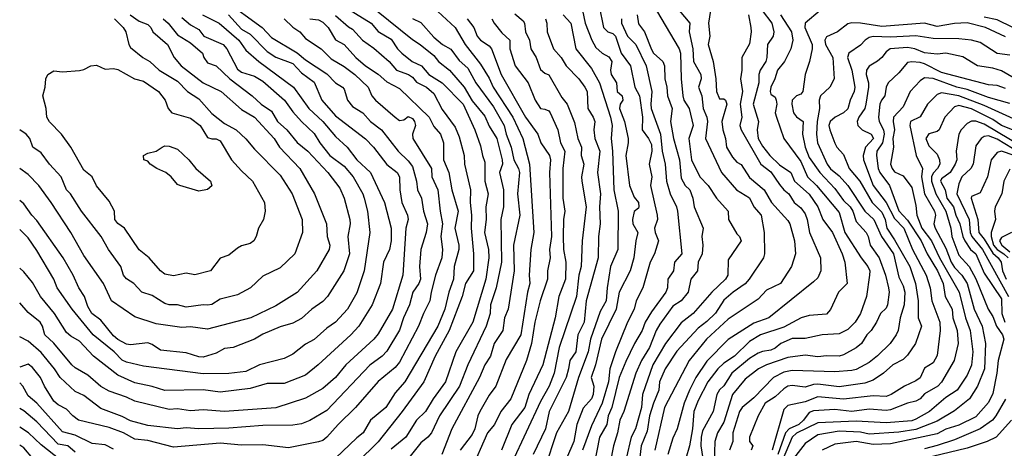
# Model space of a CAD drawing. Header units: metres. Extents: x -51132 to -49532, y -231222 to -229437.
# Tile 214 of 256: x -51132 to -51016, y -230495 to -230444. Entities that reach past the tile are written whole.
import ezdxf

# ---------------------------------------------------------------- set-up
doc = ezdxf.new("R2010")
doc.units = ezdxf.units.M
for name, color, linetype in [('CONTOUR_HALF', 8, 'Continuous'), ('CONTOUR_INDEX', 1, 'Continuous'), ('CONTOUR_INTER', 3, 'Continuous')]:
    doc.layers.add(name, color=color, linetype=linetype)

msp = doc.modelspace()

# ---------------------------------------------------------------- linework, layer by layer
at = {"layer": 'CONTOUR_HALF'}
for points, elevation in [([(-51107.58, -230442.01), (-51103.19, -230445.26), (-51102.08, -230446.44), (-51099.08, -230448.22), (-51098.08, -230449.04), (-51095.58, -230450.7), (-51094.58, -230451.73), (-51093.78, -230452.26), (-51093.58, -230452.48), (-51093.16, -230453.76), (-51092.58, -230454.52), (-51091.4, -230455.26), (-51090.5, -230456.26), (-51089.19, -230457.26), (-51087.26, -230459.76), (-51086.08, -230460.87), (-51085.58, -230461.55), (-51085.11, -230463.26), (-51084.99, -230464.26), (-51084.51, -230465.26), (-51084.27, -230466.76), (-51083.79, -230468.26), (-51083.95, -230469.26), (-51084.59, -230471.26), (-51084.74, -230473.26), (-51084.64, -230474.76), (-51084.82, -230475.26), (-51085.52, -230476.26), (-51085.92, -230477.76), (-51086.6, -230479.26), (-51087.08, -230480.71), (-51088.58, -230483.16), (-51089.11, -230483.76), (-51090.58, -230484.83), (-51095.58, -230490.12), (-51097.58, -230491.29), (-51098.58, -230491.68), (-51099.58, -230491.86), (-51103.08, -230491.87), (-51107.08, -230492.21), (-51110.58, -230492.29), (-51112.08, -230492.15), (-51113.08, -230492.26), (-51116.58, -230491.89), (-51118.58, -230491.34), (-51119.58, -230490.82), (-51122.08, -230489.91), (-51124.08, -230488.35), (-51125.08, -230487.9), (-51126.82, -230486.26), (-51127.49, -230485.26), (-51129.08, -230483.32), (-51130.58, -230482.02), (-51131.58, -230481.48)], 58.5), ([(-51094.58, -230442.18), (-51090.42, -230444.76), (-51089.58, -230445.74), (-51088.08, -230446.62), (-51087.31, -230447.76), (-51086.82, -230448.26), (-51085.59, -230449.26), (-51084.5, -230449.76), (-51083.66, -230450.76), (-51082.09, -230451.76), (-51079.62, -230454.26), (-51078.26, -230457.26), (-51077.58, -230459.14), (-51077.38, -230460.26), (-51077.08, -230461.04), (-51077.09, -230463.26), (-51076.7, -230464.76), (-51076.99, -230466.26), (-51076.95, -230467.76), (-51077.12, -230469.26), (-51076.67, -230471.26), (-51076.63, -230472.26), (-51076.98, -230474.76), (-51078.5, -230479.76), (-51080.5, -230483.26), (-51081.68, -230486.76), (-51083.16, -230488.76), (-51084.03, -230490.26), (-51085.08, -230491.26), (-51086.36, -230493.26), (-51088.08, -230494.67)], 56.5), ([(-51063.68, -230442.76), (-51063.17, -230445.26), (-51062.68, -230445.76), (-51062.08, -230445.98), (-51061.77, -230446.26), (-51061.11, -230448.26), (-51060.01, -230449.76), (-51059.5, -230452.26), (-51058.97, -230453.26), (-51058.61, -230455.76), (-51058.66, -230457.26), (-51057.9, -230458.26), (-51057.58, -230458.96), (-51057.54, -230459.76), (-51057.85, -230461.26), (-51057.53, -230462.76), (-51057.7, -230463.76), (-51056.9, -230467.26), (-51056.88, -230467.76), (-51057.2, -230468.76), (-51057.15, -230469.26), (-51056.76, -230470.26), (-51057.2, -230471.76), (-51057.73, -230472.76), (-51058.57, -230475.76), (-51059.38, -230477.26), (-51059.59, -230478.26), (-51060.37, -230479.76), (-51061.78, -230483.26), (-51062.44, -230485.26), (-51062.6, -230486.76), (-51063.35, -230489.26), (-51064.58, -230491.94), (-51065.63, -230494.76)], 51.5), ([(-51110.17, -230443.76), (-51108.21, -230444.76), (-51105.91, -230446.76), (-51105.08, -230447.92), (-51103.57, -230449.26), (-51099.5, -230452.26), (-51097.72, -230454.76), (-51096.07, -230456.26), (-51094.58, -230458.02), (-51093.2, -230459.26), (-51092.1, -230460.76), (-51090.49, -230462.26), (-51088.83, -230465.76), (-51088.08, -230468.76), (-51088.05, -230470.26), (-51088.27, -230471.26), (-51088.95, -230472.76), (-51089.33, -230475.26), (-51090.28, -230477.76), (-51091.86, -230480.26), (-51092.79, -230481.26), (-51096.6, -230484.76), (-51098.08, -230485.98), (-51100.58, -230486.96), (-51102.58, -230486.95), (-51104.58, -230487.53), (-51108.08, -230487.96), (-51110.08, -230487.71), (-51114.58, -230487.8), (-51116.08, -230487.3), (-51118.08, -230486.9), (-51120.08, -230485.98), (-51122.95, -230483.76), (-51124.58, -230482), (-51125.58, -230481.43), (-51126.08, -230480.97), (-51127.51, -230478.76), (-51129.16, -230476.76), (-51130.08, -230475.13), (-51131.08, -230473.88), (-51131.58, -230473.46)], 59.5), ([(-51073.58, -230443.67), (-51072.58, -230444.47), (-51072.44, -230444.76), (-51072.32, -230445.76), (-51071.85, -230446.76), (-51071.72, -230447.76), (-51071.09, -230448.76), (-51070.58, -230450.17), (-51070.08, -230450.61), (-51069.58, -230450.79), (-51068.08, -230453.48), (-51067.45, -230454.26), (-51066.58, -230456.38), (-51066.2, -230458.26), (-51065.78, -230459.26), (-51065.79, -230460.26), (-51065.5, -230461.26), (-51065.76, -230462.76), (-51065.72, -230463.26), (-51065.2, -230466.26), (-51065.69, -230470.26), (-51065.82, -230473.26), (-51066.07, -230474.26), (-51066.34, -230476.76), (-51068.38, -230482.76), (-51068.95, -230485.76), (-51069.57, -230487.26), (-51070.58, -230489.06), (-51073.92, -230496.26)], 53.5), ([(-51067.92, -230443.76), (-51067.01, -230444.76), (-51066.43, -230447.76), (-51064.58, -230450.08), (-51063.66, -230451.76), (-51062.35, -230455.76), (-51062.17, -230456.76), (-51062.3, -230458.26), (-51062.12, -230459.76), (-51061.99, -230464.26), (-51061.47, -230466.76), (-51061.52, -230471.26), (-51062.38, -230473.26), (-51062.77, -230475.76), (-51062.87, -230477.26), (-51063.58, -230478.52), (-51064.72, -230481.76), (-51064.98, -230483.26), (-51066.13, -230486.26), (-51067.28, -230490.26), (-51068.69, -230492.76), (-51070.08, -230496.89)], 52.5), ([(-51059.26, -230443.76), (-51059.08, -230444.82), (-51058.37, -230445.76), (-51057.58, -230447.85), (-51057.33, -230448.26), (-51056.23, -230449.26), (-51056.06, -230449.76), (-51056.02, -230451.26), (-51055.75, -230452.26), (-51055.68, -230453.26), (-51055.15, -230454.76), (-51055.34, -230456.26), (-51055, -230458.26), (-51054.27, -230460.76), (-51054.08, -230462.91), (-51053.64, -230463.76), (-51053.07, -230464.26), (-51052.72, -230465.26), (-51052.56, -230466.26), (-51051.51, -230468.76), (-51051.66, -230469.76), (-51051.55, -230470.76), (-51051.62, -230471.76), (-51052.09, -230472.76), (-51052.18, -230473.76), (-51052.95, -230474.76), (-51053.27, -230476.26), (-51054.08, -230477.27), (-51055.08, -230477.89), (-51056.58, -230480.03), (-51057.02, -230480.76), (-51057.79, -230482.76), (-51058.74, -230484.26), (-51059.41, -230485.76), (-51060.81, -230490.26), (-51061.26, -230491.26), (-51061.55, -230492.76), (-51062.03, -230494.26), (-51062.41, -230496.26)], 50.5), ([(-51054.32, -230443.26), (-51053.08, -230444.76), (-51053.14, -230445.76), (-51052.73, -230447.76), (-51052.64, -230449.26), (-51051.77, -230450.76), (-51051.76, -230451.26), (-51052.07, -230452.26), (-51051.68, -230453.26), (-51051.51, -230454.76), (-51051.07, -230455.76), (-51050.99, -230456.26), (-51051.23, -230458.26), (-51049.36, -230462.26), (-51047.59, -230464.26), (-51046.08, -230465.22), (-51045.56, -230466.26), (-51044.7, -230467.26), (-51044.38, -230469.26), (-51044.34, -230471.76), (-51044.45, -230472.26), (-51046.11, -230474.76), (-51046.58, -230475.28), (-51048, -230476.26), (-51049.08, -230477.21), (-51050.08, -230478.71), (-51051.08, -230479.71), (-51052.08, -230480.49), (-51054.58, -230483.19), (-51055.97, -230485.26), (-51056.63, -230486.76), (-51056.7, -230487.76), (-51057.34, -230489.26), (-51057.8, -230490.76), (-51058.08, -230492.54), (-51058.76, -230494.26), (-51059.12, -230497.26)], 49.5), ([(-51046.19, -230443.76), (-51045.92, -230445.26), (-51045.87, -230445.76), (-51046.08, -230447.19), (-51047, -230448.76), (-51046.97, -230450.26), (-51047.14, -230451.26), (-51046.9, -230452.76), (-51047.17, -230454.26), (-51046.97, -230455.76), (-51047.2, -230456.76), (-51047.08, -230457.26), (-51044.74, -230461.26), (-51043.58, -230462.16), (-51042.58, -230463.66), (-51042.08, -230464.27), (-51041.48, -230464.76), (-51040.84, -230465.76), (-51040.08, -230466.37), (-51039.58, -230467.1), (-51039.32, -230467.76), (-51039.06, -230469.26), (-51037.75, -230472.26), (-51037.72, -230473.76), (-51038.08, -230474.6), (-51038.58, -230475.07), (-51043.82, -230479.26), (-51045.58, -230479.9), (-51048.58, -230481.79), (-51051.08, -230484.33), (-51052.36, -230486.26), (-51053.13, -230487.76), (-51053.72, -230489.26), (-51054.54, -230492.26), (-51055.08, -230493.36), (-51055.64, -230495.26)], 48.5), ([(-51042.44, -230443.76), (-51041.15, -230445.76), (-51041.02, -230446.76), (-51041.23, -230447.76), (-51041.97, -230449.26), (-51042.8, -230450.26), (-51043.1, -230451.26), (-51043.59, -230452.26), (-51043.67, -230452.76), (-51043.58, -230453.08), (-51043.08, -230453.43), (-51042.95, -230453.76), (-51042.89, -230454.26), (-51043.07, -230455.26), (-51042.94, -230455.76), (-51042.06, -230458.26), (-51040.08, -230460.97), (-51039.3, -230462.76), (-51038.25, -230463.76), (-51035.58, -230466.92), (-51034.92, -230469.26), (-51033, -230472.26), (-51032.21, -230473.26), (-51031.99, -230473.76), (-51032.01, -230474.26), (-51032.38, -230476.76), (-51033.09, -230478.76), (-51033.7, -230479.76), (-51034.58, -230480.65), (-51035.58, -230481.16), (-51037.58, -230481.26), (-51039.58, -230481.71), (-51041.08, -230481.69), (-51042.41, -230482.26), (-51043.08, -230482.84), (-51043.58, -230483.07), (-51044.58, -230483.2), (-51045.08, -230483.4), (-51046.08, -230484.02), (-51048.17, -230485.76), (-51049.08, -230487.23), (-51049.58, -230487.71), (-51049.92, -230488.26), (-51050.33, -230490.26), (-51051.58, -230492.52), (-51051.76, -230493.26), (-51051.78, -230494.26), (-51051.57, -230495.76)], 47.5), ([(-51114.76, -230444.26), (-51114.18, -230444.76), (-51113.08, -230446.11), (-51111.58, -230447.07), (-51110.15, -230448.26), (-51110.01, -230448.76), (-51109.58, -230449.41), (-51108.58, -230449.76), (-51106.98, -230451.26), (-51104.33, -230453.26), (-51103.3, -230454.26), (-51102.08, -230455.07), (-51101.36, -230456.26), (-51100.29, -230457.26), (-51099.08, -230458.74), (-51097.83, -230459.76), (-51095.48, -230462.26), (-51094.08, -230464.09), (-51093.58, -230465.24), (-51092.91, -230467.76), (-51092.87, -230468.26), (-51093.12, -230469.76), (-51092.94, -230471.76), (-51093.62, -230473.76), (-51095.51, -230476.76), (-51096.08, -230477.35), (-51097.37, -230478.26), (-51098.58, -230479.34), (-51099.58, -230479.89), (-51101.08, -230480.32), (-51103.08, -230481.17), (-51104.08, -230481.76), (-51106.58, -230482.75), (-51107.58, -230482.86), (-51108.58, -230483.4), (-51110.08, -230483.88), (-51110.58, -230483.82), (-51112.08, -230483.37), (-51115.08, -230483.07), (-51116.08, -230482.39), (-51116.58, -230482.19), (-51118.58, -230482.42), (-51119.08, -230482.36), (-51120.08, -230481.79), (-51120.58, -230481.37), (-51122.08, -230479.54), (-51123.11, -230478.76), (-51123.58, -230477.95), (-51123.98, -230476.76), (-51124.64, -230475.76), (-51125.31, -230474.26), (-51126.47, -230472.26), (-51129.58, -230467.85), (-51130.15, -230467.26), (-51131.08, -230465.93), (-51131.58, -230465.52)], 60.5), ([(-51120.46, -230444.26), (-51119.45, -230445.26), (-51119.16, -230445.76), (-51118.78, -230447.26), (-51118.58, -230447.59), (-51117.14, -230448.76), (-51116.32, -230449.26), (-51115.25, -230450.26), (-51113.08, -230451.56), (-51111.94, -230452.76), (-51110.58, -230453.63), (-51109.08, -230455.32), (-51107.58, -230456.52), (-51106.24, -230457.26), (-51105.08, -230458.29), (-51104.08, -230459.52), (-51101.08, -230462.54), (-51099.66, -230464.76), (-51098.49, -230467.76), (-51098.46, -230469.26), (-51099.33, -230471.76), (-51101.08, -230473.42), (-51103.08, -230474.4), (-51104.56, -230475.76), (-51106.08, -230476.59), (-51108.08, -230477.1), (-51109.08, -230477.71), (-51109.58, -230477.8), (-51110.08, -230477.76), (-51112.08, -230478.01), (-51113.08, -230477.75), (-51114.08, -230477.75), (-51114.58, -230477.59), (-51116.08, -230476.65), (-51117.26, -230476.26), (-51118.2, -230475.26), (-51119.08, -230474.69), (-51119.41, -230474.26), (-51119.75, -230473.26), (-51121.18, -230471.26), (-51122.03, -230469.76), (-51124.35, -230466.76), (-51125.63, -230464.76), (-51126.11, -230464.26), (-51126.71, -230462.76), (-51128.08, -230461.27), (-51129.08, -230459.95), (-51130.03, -230459.26), (-51130.4, -230458.26), (-51130.82, -230457.76), (-51131.58, -230457.24)], 61.5), ([(-51097.58, -230444.26), (-51096.58, -230444.38), (-51096.08, -230444.62), (-51095.44, -230445.26), (-51094.58, -230446.72), (-51093.55, -230447.26), (-51092.19, -230448.76), (-51091.08, -230449.76), (-51089.58, -230450.74), (-51088.58, -230451.61), (-51087.08, -230452.42), (-51083.63, -230455.76), (-51083.08, -230456.85), (-51082.28, -230457.76), (-51081.93, -230458.76), (-51081.95, -230460.76), (-51081.31, -230462.26), (-51080.97, -230464.26), (-51080.21, -230466.76), (-51080.61, -230468.76), (-51080.12, -230470.76), (-51080.14, -230471.26), (-51080.69, -230473.26), (-51080.76, -230474.76), (-51081.32, -230476.26), (-51081.76, -230478.26), (-51082.6, -230480.26), (-51086.48, -230486.76), (-51087.58, -230488.07), (-51088.7, -230489.76), (-51090.47, -230491.26), (-51091.33, -230492.76), (-51092.08, -230493.33), (-51094.58, -230495.71)], 57.5), ([(-51085.58, -230444.19), (-51084.58, -230444.68), (-51083.08, -230446.41), (-51082.04, -230447.26), (-51081.08, -230447.8), (-51080.08, -230449.11), (-51079.08, -230450.04), (-51078.16, -230451.76), (-51076.08, -230454.54), (-51074.81, -230456.76), (-51074.58, -230457.76), (-51074, -230459.26), (-51073.69, -230460.76), (-51073.13, -230461.76), (-51073.04, -230462.26), (-51073.27, -230464.76), (-51072.99, -230467.26), (-51073.72, -230470.76), (-51073.64, -230473.76), (-51074.37, -230478.26), (-51074.8, -230479.26), (-51075, -230480.76), (-51076, -230482.26), (-51076.41, -230483.76), (-51077.1, -230484.76), (-51077.71, -230486.26), (-51080.96, -230492.26), (-51082.14, -230495.26)], 55.5), ([(-51079.14, -230444.26), (-51078.37, -230445.26), (-51077.98, -230446.26), (-51077.58, -230446.76), (-51076.58, -230447.4), (-51076.3, -230447.76), (-51075.19, -230450.76), (-51072.34, -230455.76), (-51070.89, -230457.76), (-51070.53, -230458.76), (-51069.53, -230460.26), (-51069.38, -230460.76), (-51069.51, -230462.26), (-51069.28, -230469.76), (-51069.5, -230471.26), (-51069.42, -230472.26), (-51069.73, -230473.76), (-51069.76, -230474.76), (-51070.61, -230477.26), (-51071.22, -230479.76), (-51071.64, -230482.26), (-51072.22, -230484.26), (-51074.06, -230488.76), (-51075.23, -230490.26), (-51075.97, -230491.76), (-51076.78, -230492.76), (-51078.77, -230497.26)], 54.5), ([(-51016.08, -230446.35), (-51018.42, -230445.26), (-51020.58, -230444.71), (-51022.08, -230444.78), (-51024.08, -230445.13), (-51025.58, -230444.76), (-51030.58, -230445.15), (-51033.08, -230444.74), (-51034.08, -230444.72), (-51034.58, -230444.82), (-51035.78, -230445.76), (-51037.08, -230446.36), (-51037.26, -230446.76), (-51037.19, -230447.26), (-51036.34, -230448.76), (-51036.17, -230451.26), (-51036.69, -230452.26), (-51037.75, -230453.26), (-51037.91, -230453.76), (-51037.88, -230454.76), (-51038.15, -230456.26), (-51038.25, -230457.76), (-51038.12, -230458.76), (-51037, -230461.26), (-51036.58, -230461.8), (-51035.58, -230462.62), (-51034.58, -230463.78), (-51032.57, -230466.76), (-51031.5, -230467.76), (-51030.64, -230469.76), (-51029.21, -230471.76), (-51028.58, -230474.51), (-51028.08, -230475.53), (-51027.88, -230476.26), (-51027.95, -230477.76), (-51028.42, -230479.26), (-51028.67, -230480.76), (-51028.89, -230481.26), (-51029.59, -230482.26), (-51031.08, -230483.74), (-51032.08, -230484.52), (-51033.58, -230485.32), (-51034.08, -230485.43), (-51036.08, -230485.6), (-51041.08, -230485.45), (-51042.08, -230485.64), (-51043.28, -230486.26), (-51045.58, -230488.65), (-51046.94, -230489.76), (-51047.27, -230490.26), (-51048.02, -230492.76), (-51048.04, -230493.76), (-51048.41, -230494.76)], 46.5), ([(-51015.08, -230451.2), (-51016.58, -230450.34), (-51017.58, -230450.02), (-51019.36, -230449.76), (-51021.08, -230448.7), (-51023.08, -230448.27), (-51024.08, -230448.38), (-51025.58, -230448.23), (-51026.72, -230447.76), (-51027.58, -230447.62), (-51029.61, -230447.76), (-51030.08, -230448.1), (-51030.58, -230448.79), (-51031.08, -230449.2), (-51032.08, -230449.8), (-51032.38, -230450.26), (-51032.41, -230450.76), (-51032.13, -230451.76), (-51032.14, -230452.26), (-51032.47, -230454.26), (-51032.59, -230454.76), (-51033.26, -230455.76), (-51033.46, -230456.26), (-51033.41, -230456.76), (-51032.9, -230457.26), (-51031.84, -230457.76), (-51031.57, -230458.26), (-51032.49, -230459.26), (-51032.78, -230460.26), (-51032.72, -230460.76), (-51031.58, -230463.78), (-51030.08, -230465.77), (-51029.08, -230467.65), (-51028.02, -230468.76), (-51026.99, -230471.26), (-51025.37, -230474.26), (-51024.91, -230475.76), (-51024.74, -230477.26), (-51023.8, -230479.76), (-51023.73, -230480.76), (-51024.08, -230483.69), (-51024.58, -230484.55), (-51025.58, -230485.16), (-51026.08, -230486.28), (-51026.58, -230486.65), (-51027.93, -230487.26), (-51029.48, -230488.26), (-51030.08, -230488.48), (-51031.58, -230488.4), (-51035.08, -230488.81), (-51038.08, -230488.51), (-51039.58, -230489.1), (-51041.58, -230489.55), (-51042.08, -230490), (-51043.42, -230494.76)], 45.5), ([(-51015.58, -230454.17), (-51018.08, -230453.45), (-51020.58, -230452.51), (-51021.79, -230452.26), (-51024.58, -230451.22), (-51025.58, -230451.16), (-51026.08, -230451.52), (-51027.27, -230452.76), (-51028.08, -230454.54), (-51029.2, -230455.76), (-51029.26, -230456.26), (-51029.11, -230457.26), (-51029.28, -230458.26), (-51029.21, -230459.26), (-51029.57, -230461.26), (-51029.39, -230461.76), (-51029.08, -230462.16), (-51028.08, -230462.63), (-51027.08, -230464), (-51026.58, -230466.11), (-51026.5, -230467.26), (-51025.89, -230468.76), (-51024.77, -230470.26), (-51023.81, -230472.26), (-51021.51, -230476.26), (-51020.77, -230479.26), (-51020.23, -230480.76), (-51019.93, -230483.26), (-51020.08, -230484.8), (-51020.58, -230485.97), (-51021.76, -230487.76), (-51023.08, -230488.62), (-51024.99, -230490.26), (-51026.58, -230491.14), (-51027.08, -230491.32), (-51030.08, -230491.56), (-51033.58, -230491.37), (-51038.08, -230491.58), (-51040.58, -230492.78), (-51041.1, -230493.26), (-51042.58, -230496.76)], 44.5), ([(-51015.08, -230457.34), (-51016.58, -230456.73), (-51017.58, -230456.04), (-51020.08, -230454.78), (-51021.58, -230454.4), (-51022.08, -230454.55), (-51023.2, -230455.76), (-51023.85, -230457.26), (-51024.08, -230457.46), (-51025.08, -230457.72), (-51025.41, -230458.26), (-51025.08, -230459.12), (-51024.08, -230460.11), (-51023.81, -230460.76), (-51023.8, -230461.26), (-51024.07, -230461.76), (-51024.58, -230462.32), (-51024.75, -230462.76), (-51024.78, -230463.26), (-51024.26, -230464.76), (-51023.08, -230466.76), (-51022.49, -230468.76), (-51022.38, -230469.76), (-51021.58, -230471.92), (-51020.35, -230473.26), (-51019.58, -230474.72), (-51018.11, -230478.26), (-51017.58, -230479.13), (-51017.15, -230480.26), (-51016.43, -230481.26), (-51016.3, -230481.76), (-51016.95, -230484.26), (-51017.1, -230485.76), (-51017.58, -230488.15), (-51018.08, -230489.19), (-51019.58, -230490.87), (-51021.58, -230491.84), (-51023.08, -230492.33), (-51024.08, -230492.87), (-51029.58, -230494.02), (-51031.58, -230494.1), (-51033.58, -230493.76), (-51036.08, -230494.06), (-51037.58, -230494.79)], 43.5), ([(-51012.58, -230461.08), (-51017.08, -230458.33), (-51018.08, -230457.96), (-51018.58, -230458.02), (-51018.95, -230458.26), (-51019.58, -230459.11), (-51019.88, -230461.26), (-51020.17, -230461.76), (-51021.2, -230462.76), (-51021.58, -230463.59), (-51021.79, -230464.76), (-51020.35, -230467.76), (-51020.25, -230469.26), (-51020.04, -230469.76), (-51018.78, -230471.26), (-51015.74, -230476.76)], 42.5), ([(-51114.89, -230459.26), (-51114.58, -230459.13), (-51114.08, -230459.16), (-51113.08, -230459.51), (-51111.76, -230460.76), (-51110.93, -230461.76), (-51109.23, -230463.26), (-51109.08, -230463.79), (-51109.58, -230464.23), (-51110.58, -230464.42), (-51112.82, -230463.76), (-51113.08, -230463.65), (-51113.83, -230462.76), (-51114.45, -230462.26), (-51115.52, -230461.76), (-51116.28, -230461.26), (-51116.58, -230460.92), (-51117.03, -230460.76), (-51117.08, -230460.25), (-51116.58, -230459.98), (-51115.58, -230459.75), (-51114.89, -230459.26)], 62.5), ([(-51015.58, -230461.84), (-51016.3, -230463.26), (-51016.52, -230464.76), (-51017.29, -230466.26), (-51017.38, -230466.76), (-51017.27, -230467.76), (-51017.78, -230469.26), (-51017.76, -230469.76), (-51017.49, -230470.76), (-51017.08, -230471.25), (-51016.29, -230471.76), (-51015.8, -230472.26)], 41.5), ([(-51120.58, -230494.67), (-51121.58, -230494.16), (-51123.08, -230494.01), (-51125.08, -230493), (-51126.58, -230492.61), (-51129.58, -230489.28), (-51130.58, -230488.4), (-51131.22, -230487.26), (-51131.58, -230486.88)], 57.5), ([(-51126.08, -230496.5), (-51129.08, -230494.15), (-51130.53, -230492.76), (-51131.58, -230492.09)], 56.5), ([(-51015.39, -230491.26), (-51017.19, -230493.26), (-51018.23, -230493.76), (-51020.58, -230494.54), (-51026.58, -230496)], 42.5)]:
    msp.add_lwpolyline(points, dxfattribs=dict(at, elevation=elevation))
at = {"layer": 'CONTOUR_INDEX'}
for points, elevation in [([(-51082.58, -230443.4), (-51080.57, -230445.26), (-51079.39, -230447.26), (-51077.58, -230449.54), (-51076.58, -230451.19), (-51076.1, -230452.26), (-51073.81, -230455.76), (-51072.62, -230458.26), (-51071.86, -230461.26), (-51071.34, -230469.26), (-51071.71, -230471.26), (-51071.91, -230474.26), (-51071.82, -230475.26), (-51072.11, -230476.26), (-51072.88, -230481.26), (-51074.58, -230484.17), (-51075.82, -230487.26), (-51076.58, -230488.31), (-51077.67, -230490.26), (-51077.91, -230490.76), (-51078.25, -230492.26), (-51078.58, -230492.94), (-51079.99, -230494.76)], 55), ([(-51056.98, -230443.26), (-51054.31, -230447.76), (-51054.18, -230448.26), (-51054.1, -230451.26), (-51053.91, -230453.26), (-51053.78, -230453.76), (-51053.16, -230454.76), (-51052.68, -230456.76), (-51053.21, -230458.26), (-51052.88, -230460.76), (-51051.9, -230462.76), (-51050.93, -230463.76), (-51049.96, -230465.26), (-51048.58, -230466.76), (-51048.56, -230467.76), (-51047.58, -230469.44), (-51047.24, -230469.76), (-51047.06, -230470.26), (-51048.58, -230472.48), (-51048.64, -230474.26), (-51048.9, -230474.76), (-51050.49, -230476.26), (-51052.7, -230478.76), (-51054.08, -230479.86), (-51055.91, -230482.26), (-51057.4, -230484.76), (-51058.62, -230488.26), (-51058.73, -230489.76), (-51059.45, -230492.26), (-51059.93, -230493.26), (-51060.52, -230495.76)], 50), ([(-51112.58, -230444.1), (-51111.58, -230444.93), (-51110.58, -230445.5), (-51109.99, -230446.26), (-51107.73, -230447.26), (-51107.31, -230447.76), (-51106.08, -230450.13), (-51105.58, -230450.48), (-51104.08, -230450.98), (-51103.08, -230451.56), (-51100.55, -230453.76), (-51099.58, -230455.13), (-51098.58, -230456.28), (-51097.08, -230457.66), (-51096.42, -230458.76), (-51095.23, -230460.26), (-51093.58, -230461.5), (-51092.53, -230462.76), (-51091.37, -230464.76), (-51091.22, -230465.26), (-51090.84, -230466.76), (-51090.55, -230469.26), (-51091.24, -230473.76), (-51092.08, -230476.36), (-51093.18, -230478.26), (-51094.58, -230479.79), (-51095.58, -230480.47), (-51097.08, -230481.82), (-51098.08, -230482.35), (-51099.58, -230483.51), (-51100.58, -230484.05), (-51103.48, -230484.76), (-51105.08, -230485.57), (-51107.08, -230485.8), (-51110.08, -230485.83), (-51117.08, -230484.95), (-51119.08, -230484.48), (-51119.58, -230484.21), (-51120.5, -230483.26), (-51122.97, -230481.26), (-51125.44, -230478.26), (-51127.19, -230475.76), (-51127.58, -230474.73), (-51129.58, -230471.38), (-51130.58, -230469.91), (-51131.58, -230468.92)], 60), ([(-51016.08, -230452.41), (-51017.08, -230452.05), (-51018.08, -230451.99), (-51023.58, -230450.52), (-51025.58, -230449.52), (-51026.08, -230449.38), (-51027.08, -230449.28), (-51027.58, -230449.38), (-51028.58, -230450.58), (-51029.83, -230451.76), (-51030.06, -230452.26), (-51030.23, -230453.26), (-51030.63, -230453.76), (-51030.8, -230454.26), (-51030.96, -230455.76), (-51030.89, -230456.26), (-51030.39, -230457.26), (-51030.32, -230457.76), (-51030.52, -230458.76), (-51031.17, -230459.76), (-51031.22, -230460.26), (-51031.03, -230461.76), (-51030.81, -230462.26), (-51029.67, -230463.76), (-51028.58, -230466.73), (-51027.58, -230467.82), (-51025.99, -230470.26), (-51025.29, -230471.76), (-51024.06, -230473.76), (-51023.38, -230475.26), (-51023.15, -230476.76), (-51022.36, -230478.26), (-51022.25, -230479.26), (-51021.74, -230480.76), (-51021.62, -230482.26), (-51022.12, -230484.26), (-51023.58, -230486.81), (-51024.04, -230487.26), (-51025.58, -230488.18), (-51026.11, -230488.76), (-51026.58, -230489.02), (-51027.59, -230489.26), (-51029.58, -230490.06), (-51030.08, -230490.13), (-51032.08, -230489.96), (-51034.08, -230490.24), (-51036.08, -230489.99), (-51038.58, -230490.16), (-51039.08, -230490.36), (-51039.76, -230491.26), (-51040.31, -230491.76), (-51041.42, -230492.26), (-51041.85, -230492.76), (-51042.76, -230495.26)], 45)]:
    msp.add_lwpolyline(points, dxfattribs=dict(at, elevation=elevation))
at = {"layer": 'CONTOUR_INTER'}
for points, elevation in [([(-51045.73, -230441.76), (-51043.46, -230444.76), (-51043.23, -230445.76), (-51043.31, -230446.26), (-51043.98, -230447.26), (-51044.05, -230448.76), (-51044.19, -230449.26), (-51044.82, -230450.26), (-51044.99, -230450.76), (-51045, -230451.76), (-51045.67, -230454.26), (-51045.03, -230456.26), (-51045.2, -230457.26), (-51045.05, -230458.26), (-51044.58, -230459.16), (-51043.71, -230460.26), (-51042.58, -230461.35), (-51041.23, -230462.26), (-51040.81, -230463.26), (-51039.08, -230464.79), (-51038.09, -230466.26), (-51037.48, -230467.76), (-51036.37, -230469.26), (-51035.21, -230471.76), (-51034.91, -230472.76), (-51034.66, -230475.26), (-51035.66, -230476.26), (-51036.58, -230478.31), (-51037.08, -230478.84), (-51039.08, -230479.01), (-51040.04, -230479.26), (-51042.08, -230480.35), (-51044.79, -230481.26), (-51046.08, -230482.04), (-51047.83, -230483.76), (-51049.08, -230484.6), (-51049.78, -230485.26), (-51050.98, -230486.76), (-51052.08, -230488.96), (-51052.59, -230490.26), (-51052.77, -230492.26), (-51053.12, -230494.26), (-51053.56, -230495.76)], 48), ([(-51107.11, -230443.76), (-51105.58, -230445.45), (-51104.58, -230446.05), (-51102.58, -230448.08), (-51101.58, -230448.74), (-51099.58, -230449.49), (-51098.58, -230450.57), (-51097.08, -230451.68), (-51096.17, -230453.76), (-51094.58, -230455.61), (-51091.08, -230458.31), (-51090.14, -230459.26), (-51088.58, -230461.29), (-51087.36, -230462.26), (-51087.08, -230462.76), (-51087.03, -230464.26), (-51086.81, -230465.76), (-51086.16, -230467.26), (-51086.09, -230467.76), (-51086.34, -230468.76), (-51086.71, -230474.26), (-51087.92, -230478.26), (-51089.58, -230481.13), (-51090.09, -230481.76), (-51093.36, -230484.76), (-51094.6, -230486.26), (-51096.08, -230487.54), (-51098.08, -230488.7), (-51101.58, -230489.8), (-51107.58, -230490.24), (-51110.08, -230490.06), (-51111.58, -230490.15), (-51113.08, -230489.93), (-51114.08, -230489.99), (-51118.08, -230489.05), (-51119.08, -230488.56), (-51121.08, -230487.86), (-51122.08, -230487.31), (-51123.58, -230486), (-51125.08, -230485.12), (-51125.48, -230484.76), (-51127.58, -230482.22), (-51128.63, -230481.26), (-51128.92, -230480.26), (-51129.2, -230479.76), (-51130.58, -230478.66), (-51131.58, -230477.5)], 59), ([(-51118.65, -230443.76), (-51117.58, -230444.53), (-51116.58, -230444.92), (-51116.23, -230445.26), (-51115.99, -230445.76), (-51114.28, -230447.26), (-51113.48, -230448.76), (-51112.68, -230449.76), (-51110.08, -230451.76), (-51107.99, -230452.76), (-51105.58, -230454.86), (-51104.08, -230455.78), (-51101.77, -230458.26), (-51101.14, -230459.26), (-51098.76, -230461.76), (-51097.04, -230464.76), (-51095.63, -230468.26), (-51095.57, -230469.76), (-51095.23, -230470.76), (-51095.32, -230471.26), (-51096.76, -230473.76), (-51099.08, -230476.32), (-51101.58, -230477.87), (-51104.5, -230479.26), (-51109.58, -230480.59), (-51111.58, -230480.34), (-51112.58, -230480.39), (-51115.58, -230479.96), (-51118.08, -230479.17), (-51120.84, -230477.26), (-51121.78, -230475.26), (-51124.08, -230471.98), (-51125.59, -230469.26), (-51127.88, -230465.76), (-51129.34, -230463.76), (-51130.58, -230462.48), (-51131.58, -230461.77)], 61), ([(-51094.58, -230443.87), (-51093.08, -230445.17), (-51092.58, -230445.46), (-51091.43, -230446.76), (-51090.08, -230447.69), (-51088.28, -230449.26), (-51087.45, -230450.26), (-51086.04, -230450.76), (-51085.58, -230451.08), (-51085.08, -230451.67), (-51083.93, -230452.26), (-51083.08, -230453), (-51082.08, -230454.86), (-51080.58, -230456.93), (-51080.08, -230458.05), (-51079.51, -230460.26), (-51079.46, -230461.26), (-51078.75, -230464.26), (-51078.82, -230465.76), (-51078.65, -230467.26), (-51078.7, -230468.76), (-51078.4, -230471.76), (-51078.43, -230473.76), (-51079.35, -230475.26), (-51079.75, -230476.76), (-51081.26, -230480.76), (-51082.89, -230483.76), (-51084.23, -230486.76), (-51086.79, -230490.26), (-51089.58, -230493.78), (-51092.08, -230496.25)], 57), ([(-51089.77, -230443.26), (-51085.58, -230446.68), (-51084.66, -230447.26), (-51083.08, -230448.54), (-51082.53, -230449.26), (-51081.23, -230450.26), (-51079.5, -230452.26), (-51078.58, -230453.84), (-51077.08, -230455.66), (-51076.58, -230456.8), (-51075.67, -230458.26), (-51075.05, -230460.76), (-51075.03, -230461.26), (-51075.38, -230462.26), (-51074.91, -230464.26), (-51074.91, -230466.26), (-51075.23, -230467.76), (-51075.15, -230472.76), (-51075.76, -230475.76), (-51076.41, -230477.76), (-51076.46, -230478.76), (-51076.95, -230480.26), (-51079.1, -230484.76), (-51080.07, -230487.26), (-51082.39, -230490.76), (-51083.32, -230492.76), (-51083.75, -230493.26), (-51084.58, -230493.91), (-51086.47, -230496.26)], 56), ([(-51065.65, -230443.26), (-51065.33, -230444.76), (-51064.56, -230446.76), (-51064.08, -230447.59), (-51063.36, -230448.26), (-51062.58, -230448.7), (-51062.23, -230449.26), (-51062.36, -230450.26), (-51062.28, -230450.76), (-51061.66, -230451.76), (-51061.58, -230452.76), (-51061.01, -230453.26), (-51060.92, -230453.76), (-51061.22, -230454.26), (-51061.3, -230454.76), (-51060.72, -230456.26), (-51060.31, -230458.26), (-51060.29, -230458.76), (-51060.56, -230460.26), (-51060.14, -230463.76), (-51059.58, -230465.12), (-51059.1, -230465.76), (-51059.04, -230466.26), (-51059.08, -230466.42), (-51059.58, -230466.81), (-51059.81, -230467.76), (-51059.74, -230468.26), (-51059.16, -230469.26), (-51059.4, -230470.26), (-51059.63, -230472.26), (-51060.08, -230473.76), (-51061.37, -230476.26), (-51061.71, -230478.26), (-51063.43, -230481.76), (-51064.14, -230484.76), (-51064.63, -230486.26), (-51064.32, -230487.26), (-51064.4, -230488.26), (-51064.61, -230488.76), (-51065.58, -230489.87), (-51066.3, -230491.76), (-51066.67, -230493.76), (-51067.52, -230495.76)], 52), ([(-51050.65, -230443.26), (-51050.9, -230444.76), (-51050.75, -230446.26), (-51050.93, -230447.26), (-51050.35, -230449.26), (-51050.04, -230451.26), (-51049.95, -230452.76), (-51049.58, -230453.63), (-51049.08, -230453.63), (-51048.9, -230453.76), (-51048.73, -230454.26), (-51049.31, -230456.26), (-51049.21, -230457.26), (-51048.9, -230458.26), (-51048.76, -230459.26), (-51048.08, -230460.45), (-51047.58, -230461.02), (-51047.08, -230461.32), (-51046.08, -230462.84), (-51044.36, -230464.26), (-51043.49, -230465.76), (-51041.58, -230467.88), (-51041.36, -230468.26), (-51040.81, -230470.26), (-51040.69, -230471.76), (-51041.15, -230473.26), (-51042.45, -230475.26), (-51044.08, -230476.04), (-51045.08, -230477.08), (-51048.58, -230479.43), (-51051.12, -230481.76), (-51053.17, -230484.26), (-51056.04, -230489.76), (-51057.18, -230494.76)], 49), ([(-51037.79, -230443.26), (-51039.58, -230444.75), (-51039.61, -230445.26), (-51038.75, -230447.26), (-51038.75, -230447.76), (-51039.05, -230449.26), (-51039.57, -230450.76), (-51039.82, -230452.76), (-51040.08, -230453.07), (-51040.59, -230453.26), (-51041.09, -230453.76), (-51041.13, -230454.26), (-51040.93, -230455.26), (-51040.58, -230455.74), (-51039.8, -230456.26), (-51039.87, -230457.76), (-51039.55, -230459.26), (-51039.08, -230460.47), (-51037.85, -230462.26), (-51036.08, -230464.11), (-51035.08, -230465.53), (-51034.29, -230466.26), (-51033.99, -230466.76), (-51033.58, -230467.99), (-51032.42, -230469.26), (-51032.17, -230469.76), (-51031.95, -230470.76), (-51030.91, -230472.26), (-51030.16, -230474.26), (-51029.79, -230475.76), (-51029.73, -230476.26), (-51029.9, -230477.76), (-51030.08, -230478.14), (-51030.75, -230478.76), (-51031.19, -230479.76), (-51031.84, -230480.76), (-51032.32, -230481.26), (-51032.97, -230482.26), (-51033.58, -230482.77), (-51035.08, -230483.62), (-51035.58, -230483.75), (-51037.08, -230483.72), (-51038.08, -230483.85), (-51039.58, -230483.65), (-51041.58, -230483.91), (-51044.08, -230484.76), (-51045.03, -230485.26), (-51046.58, -230486.44), (-51048.07, -230488.26), (-51049.08, -230491.51), (-51049.82, -230492.76), (-51050.15, -230493.76), (-51050.24, -230496.26)], 47), ([(-51100.58, -230444.26), (-51099.58, -230445.23), (-51098.78, -230445.76), (-51098.08, -230446.55), (-51096.27, -230447.76), (-51095.08, -230448.95), (-51093.58, -230449.81), (-51092.31, -230450.76), (-51090.75, -230452.26), (-51090.32, -230453.26), (-51089.89, -230453.76), (-51087.58, -230455.78), (-51087.08, -230456.15), (-51086.58, -230456.08), (-51086.08, -230455.68), (-51085.58, -230455.92), (-51085.32, -230456.26), (-51085.22, -230456.76), (-51085.58, -230457.76), (-51085.51, -230458.26), (-51083.33, -230461.76), (-51083.3, -230462.76), (-51082.61, -230464.26), (-51082.33, -230466.76), (-51082.03, -230468.26), (-51082.24, -230469.76), (-51082.03, -230471.26), (-51082.12, -230472.26), (-51082.85, -230474.26), (-51083.39, -230476.26), (-51083.53, -230477.26), (-51084.28, -230478.76), (-51084.86, -230480.26), (-51087.08, -230484.47), (-51087.58, -230485.1), (-51089.58, -230486.72), (-51092.24, -230489.76), (-51094.27, -230491.76), (-51095.6, -230493.26), (-51096.08, -230493.63), (-51096.58, -230493.79), (-51100.08, -230494.5), (-51103.08, -230494.14), (-51105.58, -230494.2), (-51108.08, -230493.94), (-51113.58, -230494.42), (-51116.58, -230493.64), (-51118.08, -230493.48), (-51119.43, -230492.76), (-51121.08, -230492.11), (-51124.68, -230491.26), (-51125.35, -230490.76), (-51126.08, -230489.95), (-51127.08, -230489.48), (-51127.58, -230489.04), (-51128.69, -230487.26), (-51129.13, -230486.26), (-51130.08, -230485.08), (-51130.58, -230484.71), (-51131.58, -230485.03)], 58), ([(-51076.26, -230444.26), (-51075.98, -230444.76), (-51075.08, -230445.88), (-51074.16, -230446.76), (-51074.16, -230447.76), (-51073.53, -230449.76), (-51072.01, -230451.76), (-51071.18, -230453.76), (-51070.58, -230454.76), (-51070.08, -230454.81), (-51069.58, -230455.04), (-51069.44, -230455.26), (-51068.53, -230457.26), (-51068.21, -230458.76), (-51067.71, -230459.76), (-51067.96, -230461.76), (-51067.94, -230465.26), (-51067.72, -230466.76), (-51067.88, -230467.76), (-51067.92, -230469.76), (-51067.86, -230471.26), (-51067.59, -230472.76), (-51067.64, -230474.76), (-51068.44, -230476.76), (-51068.85, -230479.26), (-51070.31, -230484.76), (-51071.92, -230488.26), (-51072.42, -230489.76), (-51073.94, -230491.76), (-51075.14, -230494.76)], 54), ([(-51069.99, -230444.26), (-51069.84, -230444.76), (-51069.79, -230445.76), (-51069.05, -230447.76), (-51068.13, -230448.76), (-51067.58, -230449.74), (-51066.08, -230451.27), (-51065.38, -230452.26), (-51065.12, -230452.76), (-51065.04, -230454.76), (-51064.38, -230455.76), (-51064.21, -230456.26), (-51064.32, -230457.26), (-51064.19, -230458.26), (-51063.61, -230459.76), (-51063.88, -230462.26), (-51063.53, -230464.76), (-51063.66, -230466.26), (-51063.58, -230468.26), (-51063.76, -230469.76), (-51063.81, -230472.26), (-51065.23, -230477.26), (-51065.47, -230479.76), (-51066.21, -230481.26), (-51066.41, -230483.26), (-51067.14, -230484.26), (-51067.27, -230485.26), (-51067.57, -230486.26), (-51069.55, -230490.26), (-51069.97, -230492.26), (-51071.44, -230495.26)], 53), ([(-51061.09, -230444.26), (-51061.08, -230444.76), (-51060.39, -230446.26), (-51059.39, -230447.26), (-51058.18, -230449.76), (-51057.53, -230452.76), (-51057.65, -230454.26), (-51057.59, -230454.76), (-51056.52, -230457.76), (-51056.3, -230459.76), (-51055.95, -230461.26), (-51055.82, -230463.26), (-51055.39, -230464.76), (-51054.62, -230466.26), (-51054.51, -230466.76), (-51054, -230471.76), (-51054.86, -230472.76), (-51055, -230473.76), (-51055.65, -230474.76), (-51055.71, -230475.76), (-51055.88, -230476.26), (-51057.58, -230478.56), (-51058.3, -230479.76), (-51058.65, -230480.76), (-51059.57, -230482.26), (-51060.58, -230484.39), (-51061.34, -230486.26), (-51062.23, -230489.76), (-51062.66, -230490.76), (-51062.81, -230491.76), (-51063.65, -230493.26), (-51064.25, -230496.26)], 51), ([(-51015.22, -230445.26), (-51017.08, -230444.36), (-51018.58, -230444.07)], 47), ([(-51015.58, -230448.52), (-51017.08, -230448.3), (-51019.08, -230447), (-51020.08, -230446.76), (-51021.58, -230446.6), (-51024.58, -230446.56), (-51026.58, -230446.23), (-51029.58, -230446.38), (-51031.58, -230446.33), (-51032.08, -230446.45), (-51032.54, -230446.76), (-51033.08, -230447.32), (-51034.43, -230448.26), (-51034.59, -230448.76), (-51034.1, -230450.26), (-51033.74, -230452.26), (-51033.84, -230452.76), (-51034.31, -230453.76), (-51034.58, -230454.79), (-51035.08, -230455.26), (-51036.04, -230455.76), (-51036.63, -230456.26), (-51036.79, -230456.76), (-51036.68, -230457.26), (-51036.08, -230458.81), (-51035.85, -230459.26), (-51035.08, -230460.13), (-51034.39, -230461.76), (-51033.17, -230463.26), (-51031.7, -230465.76), (-51030.58, -230466.91), (-51030.18, -230467.76), (-51030, -230468.76), (-51029.08, -230470.12), (-51027.3, -230473.26), (-51026.64, -230475.26), (-51026.32, -230477.26), (-51026.31, -230479.26), (-51025.92, -230480.26), (-51026.63, -230482.26), (-51027.58, -230483.64), (-51028.08, -230484.17), (-51029.3, -230484.76), (-51030.37, -230485.76), (-51031.58, -230486.56), (-51032.58, -230486.92), (-51035.58, -230487.34), (-51038.08, -230487.05), (-51038.58, -230487.07), (-51039.58, -230487.38), (-51041.08, -230487.19), (-51041.58, -230487.29), (-51042.08, -230487.57), (-51043.08, -230488.52), (-51044.23, -230489.26), (-51045.08, -230490.76), (-51046.07, -230493.26), (-51046.07, -230493.76), (-51045.71, -230494.26), (-51045.89, -230494.76)], 46), ([(-51123.25, -230449.76), (-51122.58, -230449.67), (-51121.58, -230450.15), (-51120.58, -230450.05), (-51120.08, -230450.19), (-51118.13, -230451.26), (-51117.08, -230451.53), (-51115.3, -230452.76), (-51114.55, -230453.76), (-51114.17, -230454.76), (-51113.77, -230455.26), (-51111.58, -230455.89), (-51110.43, -230456.76), (-51109.58, -230458.16), (-51109.08, -230458.31), (-51108.58, -230458.3), (-51108.08, -230458.54), (-51106.75, -230460.76), (-51105.58, -230462.07), (-51104.29, -230463.26), (-51102.91, -230465.76), (-51102.84, -230466.76), (-51103, -230467.76), (-51103.61, -230468.76), (-51103.88, -230469.76), (-51104.16, -230470.26), (-51104.58, -230470.58), (-51105.58, -230470.84), (-51106.08, -230471.1), (-51107.08, -230471.92), (-51108.08, -230472.29), (-51109.21, -230473.76), (-51111.08, -230474.22), (-51112.08, -230474.05), (-51113.58, -230474.34), (-51114.58, -230474.16), (-51115.08, -230473.77), (-51116.4, -230472.26), (-51117.58, -230471.29), (-51119.3, -230468.76), (-51120.08, -230468.23), (-51120.44, -230467.76), (-51120.46, -230466.76), (-51121.08, -230465.62), (-51122.58, -230463.81), (-51123.09, -230462.76), (-51124.08, -230461.99), (-51125.58, -230459.26), (-51126.67, -230457.76), (-51128.08, -230456.3), (-51128.39, -230455.76), (-51128.47, -230454.76), (-51128.87, -230453.26), (-51128.6, -230452.26), (-51128.52, -230451.26), (-51128.28, -230450.76), (-51127.58, -230450.35), (-51126.58, -230450.45), (-51124.58, -230450.31), (-51124.08, -230450.19), (-51123.25, -230449.76)], 62), ([(-51012.58, -230457.15), (-51018.58, -230454.38), (-51021.58, -230453.28), (-51023.58, -230452.92), (-51024.08, -230453.09), (-51025.24, -230454.26), (-51026.08, -230455.72), (-51027.21, -230456.26), (-51027.31, -230456.76), (-51026.56, -230460.26), (-51025.83, -230461.76), (-51025.93, -230462.76), (-51025.57, -230464.76), (-51024.41, -230466.76), (-51024.31, -230467.26), (-51024.49, -230468.26), (-51024.34, -230468.76), (-51023.08, -230471.12), (-51022.46, -230472.76), (-51022.08, -230473.36), (-51021.2, -230474.26), (-51020.58, -230475.26), (-51019.75, -230478.26), (-51018.82, -230480.26), (-51018.45, -230482.26), (-51018.54, -230485.26), (-51019.36, -230487.26), (-51020.3, -230488.76), (-51022.08, -230490.17), (-51024.08, -230491.39), (-51026.58, -230492.35), (-51028.58, -230492.68), (-51032.08, -230492.9), (-51033.08, -230492.67), (-51035.58, -230492.54), (-51038.08, -230492.97), (-51039.58, -230494), (-51040.93, -230495.76)], 44), ([(-51014.08, -230459.27), (-51018.58, -230456.58), (-51019.58, -230456.22), (-51020.08, -230456.22), (-51020.58, -230456.52), (-51021.29, -230457.26), (-51021.58, -230457.76), (-51021.86, -230459.76), (-51021.78, -230460.76), (-51021.99, -230461.26), (-51022.58, -230462.26), (-51023.58, -230462.97), (-51023.71, -230463.26), (-51023.17, -230464.26), (-51022.97, -230465.26), (-51022.2, -230466.26), (-51021.93, -230467.26), (-51021.44, -230468.26), (-51021.08, -230469.76), (-51020.84, -230470.26), (-51020.2, -230471.26), (-51019.58, -230471.77), (-51018.58, -230474.02), (-51016.58, -230477.05), (-51016.53, -230478.76), (-51016.18, -230479.76)], 43), ([(-51015.08, -230460.27), (-51016.58, -230459.73), (-51017.08, -230459.9), (-51017.77, -230460.76), (-51018.2, -230462.76), (-51019.08, -230464.61), (-51020.08, -230465.04), (-51020.13, -230465.26), (-51019.32, -230467.76), (-51019.22, -230469.26), (-51018.58, -230470.04), (-51017.58, -230471.71), (-51016.96, -230472.26), (-51016.62, -230472.76), (-51016.44, -230473.76), (-51016.03, -230474.76)], 42), ([(-51015.41, -230469.26), (-51016.58, -230469.85), (-51016.78, -230470.26), (-51016.53, -230470.76), (-51015.58, -230471.55)], 41), ([(-51016.08, -230488.8), (-51017.21, -230490.76), (-51017.61, -230491.26), (-51019.08, -230492.28), (-51022.08, -230493.57), (-51024.08, -230494.24), (-51025.58, -230494.6)], 43), ([(-51125.08, -230495.01), (-51125.93, -230494.26), (-51127.08, -230494.05), (-51129.58, -230491.44), (-51131.08, -230490.15), (-51131.58, -230489.89)], 57), ([(-51130.03, -230495.76), (-51131.08, -230494.5), (-51131.58, -230494.18)], 56)]:
    msp.add_lwpolyline(points, dxfattribs=dict(at, elevation=elevation))

doc.saveas('drawing.dxf')
